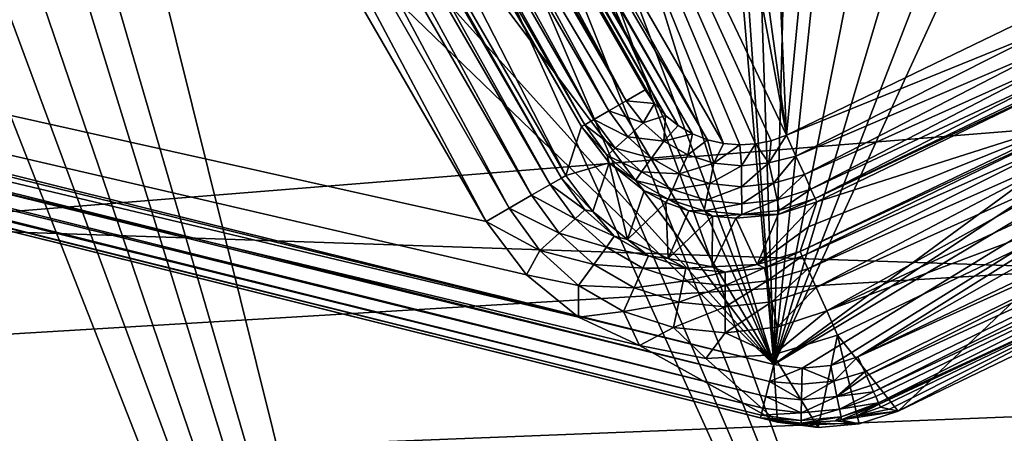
# Model space of a CAD drawing. Header units: millimetres. Extents: x -42.5 to 42.5, y -42.5 to 42.5.
# Tile 57 of 148: x 9 to 14.4, y -30.6 to -28.4. Entities that reach past the tile are written whole.
import ezdxf

# ---------------------------------------------------------------- set-up
doc = ezdxf.new("R2010")
doc.units = ezdxf.units.MM
doc.header["$LTSCALE"] = 127.314815
for name, color, linetype in [('102', 7, 'CONTINUOUS'), ('103', 7, 'CONTINUOUS'), ('104', 7, 'CONTINUOUS'), ('109', 7, 'CONTINUOUS'), ('110', 7, 'CONTINUOUS'), ('111', 7, 'CONTINUOUS'), ('113', 7, 'CONTINUOUS'), ('115', 7, 'CONTINUOUS'), ('132', 7, 'CONTINUOUS'), ('133', 7, 'CONTINUOUS'), ('140', 7, 'CONTINUOUS'), ('151', 7, 'CONTINUOUS'), ('51', 7, 'CONTINUOUS'), ('6', 7, 'CONTINUOUS'), ('63', 7, 'CONTINUOUS'), ('9', 7, 'CONTINUOUS'), ('90', 7, 'CONTINUOUS'), ('91', 7, 'CONTINUOUS'), ('92', 7, 'CONTINUOUS'), ('95', 7, 'CONTINUOUS'), ('96', 7, 'CONTINUOUS'), ('97', 7, 'CONTINUOUS')]:
    doc.layers.add(name, color=color, linetype=linetype)

msp = doc.modelspace()

# ---------------------------------------------------------------- linework, layer by layer
at = {"layer": '102', "linetype": 'Continuous'}
for points in [[(9.7931, -25.6453, 33.406), (9.8581, -25.6078, 33.2689), (11.906, -29.2921, 33.3974), (9.7931, -25.6453, 33.406)], [(9.8581, -25.6078, 33.2689), (9.8761, -25.5974, 33.1925), (11.9673, -29.2567, 33.2628), (9.8581, -25.6078, 33.2689)], [(11.906, -29.2921, 33.3974), (9.8581, -25.6078, 33.2689), (11.9673, -29.2567, 33.2628), (11.906, -29.2921, 33.3974)], [(9.8761, -25.5974, 33.1925), (9.8835, -25.5932, 33.1131), (11.9673, -29.2567, 33.2628), (9.8761, -25.5974, 33.1925)], [(9.8835, -25.5932, 33.1131), (11.9908, -29.2431, 33.1131), (11.9673, -29.2567, 33.2628), (9.8835, -25.5932, 33.1131)], [(9.6974, -25.7006, 33.5108), (9.7931, -25.6453, 33.406), (11.8058, -29.35, 33.51), (9.6974, -25.7006, 33.5108)], [(11.8058, -29.35, 33.51), (9.7931, -25.6453, 33.406), (11.906, -29.2921, 33.3974), (11.8058, -29.35, 33.51)], [(9.5808, -25.7679, 33.5769), (9.6974, -25.7006, 33.5108), (11.6835, -29.4206, 33.5785), (9.5808, -25.7679, 33.5769)], [(11.6835, -29.4206, 33.5785), (9.6974, -25.7006, 33.5108), (11.8058, -29.35, 33.51), (11.6835, -29.4206, 33.5785)], [(9.4506, -25.8431, 33.6), (9.5808, -25.7679, 33.5769), (11.5579, -29.4931, 33.6), (9.4506, -25.8431, 33.6)], [(11.5579, -29.4931, 33.6), (9.5808, -25.7679, 33.5769), (11.6835, -29.4206, 33.5785), (11.5579, -29.4931, 33.6)]]:
    msp.add_3dface(points, dxfattribs=at)
at = {"layer": '103', "linetype": 'Continuous'}
for points in [[(11.906, -29.2921, 33.3974), (11.9673, -29.2567, 33.2628), (12.0956, -29.4304, 33.2591), (11.906, -29.2921, 33.3974)], [(11.9908, -29.2431, 33.1131), (12.1376, -29.4381, 33.1156), (11.9673, -29.2567, 33.2628), (11.9908, -29.2431, 33.1131)], [(11.9673, -29.2567, 33.2628), (12.1376, -29.4381, 33.1156), (12.0956, -29.4304, 33.2591), (11.9673, -29.2567, 33.2628)], [(11.8058, -29.35, 33.51), (11.906, -29.2921, 33.3974), (12.0415, -29.4792, 33.3985), (11.8058, -29.35, 33.51)], [(11.906, -29.2921, 33.3974), (12.0956, -29.4304, 33.2591), (12.0415, -29.4792, 33.3985), (11.906, -29.2921, 33.3974)], [(11.6835, -29.4206, 33.5785), (11.8058, -29.35, 33.51), (11.9555, -29.5568, 33.5107), (11.6835, -29.4206, 33.5785)], [(11.8058, -29.35, 33.51), (12.0415, -29.4792, 33.3985), (11.9555, -29.5568, 33.5107), (11.8058, -29.35, 33.51)], [(11.5579, -29.4931, 33.6), (11.6835, -29.4206, 33.5785), (11.8504, -29.6517, 33.5789), (11.5579, -29.4931, 33.6)], [(11.6835, -29.4206, 33.5785), (11.9555, -29.5568, 33.5107), (11.8504, -29.6517, 33.5789), (11.6835, -29.4206, 33.5785)], [(12.0956, -29.4304, 33.2591), (12.2549, -29.5738, 33.2603), (12.0415, -29.4792, 33.3985), (12.0956, -29.4304, 33.2591)], [(12.0956, -29.4304, 33.2591), (12.1376, -29.4381, 33.1156), (12.2549, -29.5738, 33.2603), (12.0956, -29.4304, 33.2591)], [(12.1376, -29.4381, 33.1156), (12.3273, -29.5916, 33.1171), (12.2549, -29.5738, 33.2603), (12.1376, -29.4381, 33.1156)], [(11.5579, -29.4931, 33.6), (11.8504, -29.6517, 33.5789), (11.7773, -29.7844, 33.6), (11.5579, -29.4931, 33.6)], [(12.0415, -29.4792, 33.3985), (12.2121, -29.6329, 33.3992), (11.9555, -29.5568, 33.5107), (12.0415, -29.4792, 33.3985)], [(12.0415, -29.4792, 33.3985), (12.2549, -29.5738, 33.2603), (12.2121, -29.6329, 33.3992), (12.0415, -29.4792, 33.3985)], [(11.9555, -29.5568, 33.5107), (12.1441, -29.7267, 33.511), (11.8504, -29.6517, 33.5789), (11.9555, -29.5568, 33.5107)], [(11.9555, -29.5568, 33.5107), (12.2121, -29.6329, 33.3992), (12.1441, -29.7267, 33.511), (11.9555, -29.5568, 33.5107)], [(12.2549, -29.5738, 33.2603), (12.4401, -29.6811, 33.2609), (12.2121, -29.6329, 33.3992), (12.2549, -29.5738, 33.2603)], [(12.2549, -29.5738, 33.2603), (12.3273, -29.5916, 33.1171), (12.4401, -29.6811, 33.2609), (12.2549, -29.5738, 33.2603)], [(12.3273, -29.5916, 33.1171), (12.5484, -29.6945, 33.1176), (12.4401, -29.6811, 33.2609), (12.3273, -29.5916, 33.1171)], [(11.8504, -29.6517, 33.5789), (12.0611, -29.8411, 33.579), (11.7773, -29.7844, 33.6), (11.8504, -29.6517, 33.5789)], [(11.8504, -29.6517, 33.5789), (12.1441, -29.7267, 33.511), (12.0611, -29.8411, 33.579), (11.8504, -29.6517, 33.5789)], [(12.2121, -29.6329, 33.3992), (12.4104, -29.7479, 33.3996), (12.1441, -29.7267, 33.511), (12.2121, -29.6329, 33.3992)], [(12.2121, -29.6329, 33.3992), (12.4401, -29.6811, 33.2609), (12.4104, -29.7479, 33.3996), (12.2121, -29.6329, 33.3992)], [(12.4401, -29.6811, 33.2609), (12.6447, -29.7474, 33.2609), (12.4104, -29.7479, 33.3996), (12.4401, -29.6811, 33.2609)], [(12.4401, -29.6811, 33.2609), (12.5484, -29.6945, 33.1176), (12.6447, -29.7474, 33.2609), (12.4401, -29.6811, 33.2609)], [(12.5484, -29.6945, 33.1176), (12.7878, -29.7408, 33.1171), (12.6447, -29.7474, 33.2609), (12.5484, -29.6945, 33.1176)], [(13.0314, -29.7276, 33.1156), (13.2647, -29.6559, 33.1131), (13.0713, -29.7461, 33.2591), (13.0314, -29.7276, 33.1156)], [(13.0713, -29.7461, 33.2591), (13.2647, -29.6559, 33.1131), (13.2766, -29.6825, 33.2689), (13.0713, -29.7461, 33.2591)], [(13.0713, -29.7461, 33.2591), (13.2766, -29.6825, 33.2689), (13.0865, -29.8173, 33.3985), (13.0713, -29.7461, 33.2591)], [(13.3073, -29.7511, 33.406), (13.0865, -29.8173, 33.3985), (13.2766, -29.6825, 33.2689), (13.3073, -29.7511, 33.406)], [(12.1441, -29.7267, 33.511), (12.3634, -29.8537, 33.5112), (12.0611, -29.8411, 33.579), (12.1441, -29.7267, 33.511)], [(12.1441, -29.7267, 33.511), (12.4104, -29.7479, 33.3996), (12.3634, -29.8537, 33.5112), (12.1441, -29.7267, 33.511)], [(12.4104, -29.7479, 33.3996), (12.6296, -29.8189, 33.3996), (12.3634, -29.8537, 33.5112), (12.4104, -29.7479, 33.3996)], [(12.4104, -29.7479, 33.3996), (12.6447, -29.7474, 33.2609), (12.6296, -29.8189, 33.3996), (12.4104, -29.7479, 33.3996)], [(12.6447, -29.7474, 33.2609), (12.8577, -29.7693, 33.2603), (12.6296, -29.8189, 33.3996), (12.6447, -29.7474, 33.2609)], [(12.6447, -29.7474, 33.2609), (12.7878, -29.7408, 33.1171), (12.8577, -29.7693, 33.2603), (12.6447, -29.7474, 33.2609)], [(12.7878, -29.7408, 33.1171), (13.0314, -29.7276, 33.1156), (12.8577, -29.7693, 33.2603), (12.7878, -29.7408, 33.1171)], [(12.8577, -29.7693, 33.2603), (13.0314, -29.7276, 33.1156), (13.0713, -29.7461, 33.2591), (12.8577, -29.7693, 33.2603)], [(12.8577, -29.7693, 33.2603), (13.0713, -29.7461, 33.2591), (12.8578, -29.8423, 33.3992), (12.8577, -29.7693, 33.2603)], [(12.8578, -29.8423, 33.3992), (13.0713, -29.7461, 33.2591), (13.0865, -29.8173, 33.3985), (12.8578, -29.8423, 33.3992)], [(13.0865, -29.8173, 33.3985), (13.3073, -29.7511, 33.406), (13.1108, -29.9307, 33.5107), (13.0865, -29.8173, 33.3985)], [(13.3524, -29.852, 33.5108), (13.1108, -29.9307, 33.5107), (13.3073, -29.7511, 33.406), (13.3524, -29.852, 33.5108)], [(11.7773, -29.7844, 33.6), (12.0611, -29.8411, 33.579), (12.0608, -30.014, 33.6), (11.7773, -29.7844, 33.6)], [(12.6296, -29.8189, 33.3996), (12.8577, -29.7693, 33.2603), (12.8578, -29.8423, 33.3992), (12.6296, -29.8189, 33.3996)], [(12.0611, -29.8411, 33.579), (12.306, -29.9828, 33.5791), (12.0608, -30.014, 33.6), (12.0611, -29.8411, 33.579)], [(12.0611, -29.8411, 33.579), (12.3634, -29.8537, 33.5112), (12.306, -29.9828, 33.5791), (12.0611, -29.8411, 33.579)], [(12.3634, -29.8537, 33.5112), (12.6057, -29.9322, 33.5112), (12.306, -29.9828, 33.5791), (12.3634, -29.8537, 33.5112)], [(12.3634, -29.8537, 33.5112), (12.6296, -29.8189, 33.3996), (12.6057, -29.9322, 33.5112), (12.3634, -29.8537, 33.5112)], [(12.6296, -29.8189, 33.3996), (12.8578, -29.8423, 33.3992), (12.6057, -29.9322, 33.5112), (12.6296, -29.8189, 33.3996)], [(12.6057, -29.9322, 33.5112), (12.8578, -29.8423, 33.3992), (12.858, -29.9581, 33.511), (12.6057, -29.9322, 33.5112)], [(12.8578, -29.8423, 33.3992), (13.0865, -29.8173, 33.3985), (12.858, -29.9581, 33.511), (12.8578, -29.8423, 33.3992)], [(12.858, -29.9581, 33.511), (13.0865, -29.8173, 33.3985), (13.1108, -29.9307, 33.5107), (12.858, -29.9581, 33.511)], [(13.1108, -29.9307, 33.5107), (13.3524, -29.852, 33.5108), (13.1405, -30.0692, 33.5789), (13.1108, -29.9307, 33.5107)], [(13.4097, -29.9801, 33.5786), (13.1405, -30.0692, 33.5789), (13.3524, -29.852, 33.5108), (13.4097, -29.9801, 33.5786)], [(12.306, -29.9828, 33.5791), (12.6057, -29.9322, 33.5112), (12.5765, -30.0704, 33.5791), (12.306, -29.9828, 33.5791)], [(12.6057, -29.9322, 33.5112), (12.858, -29.9581, 33.511), (12.5765, -30.0704, 33.5791), (12.6057, -29.9322, 33.5112)], [(12.5765, -30.0704, 33.5791), (12.858, -29.9581, 33.511), (12.8582, -30.0995, 33.579), (12.5765, -30.0704, 33.5791)], [(12.858, -29.9581, 33.511), (13.1108, -29.9307, 33.5107), (12.8582, -30.0995, 33.579), (12.858, -29.9581, 33.511)], [(12.8582, -30.0995, 33.579), (13.1108, -29.9307, 33.5107), (13.1405, -30.0692, 33.5789), (12.8582, -30.0995, 33.579)], [(12.0608, -30.014, 33.6), (12.306, -29.9828, 33.5791), (12.3926, -30.1689, 33.6), (12.0608, -30.014, 33.6)], [(12.306, -29.9828, 33.5791), (12.5765, -30.0704, 33.5791), (12.3926, -30.1689, 33.6), (12.306, -29.9828, 33.5791)], [(13.1405, -30.0692, 33.5789), (13.4097, -29.9801, 33.5786), (13.118, -30.2198, 33.6), (13.1405, -30.0692, 33.5789)], [(13.118, -30.2198, 33.6), (13.4097, -29.9801, 33.5786), (13.4688, -30.1121, 33.6), (13.118, -30.2198, 33.6)], [(12.3926, -30.1689, 33.6), (12.5765, -30.0704, 33.5791), (12.7524, -30.239, 33.6), (12.3926, -30.1689, 33.6)], [(12.5765, -30.0704, 33.5791), (12.8582, -30.0995, 33.579), (12.7524, -30.239, 33.6), (12.5765, -30.0704, 33.5791)], [(12.8582, -30.0995, 33.579), (13.1405, -30.0692, 33.5789), (13.118, -30.2198, 33.6), (12.8582, -30.0995, 33.579)], [(12.7524, -30.239, 33.6), (12.8582, -30.0995, 33.579), (13.118, -30.2198, 33.6), (12.7524, -30.239, 33.6)]]:
    msp.add_3dface(points, dxfattribs=at)
at = {"layer": '104', "linetype": 'Continuous'}
for points in [[(-15.3192, -23.4891, 33.6), (12.3926, -30.1689, 33.6), (13.1427, -30.5855, 33.6), (-15.3192, -23.4891, 33.6)], [(12.0608, -30.014, 33.6), (12.3926, -30.1689, 33.6), (-15.3192, -23.4891, 33.6), (12.0608, -30.014, 33.6)], [(11.5579, -29.4931, 33.6), (11.7773, -29.7844, 33.6), (-15.3192, -23.4891, 33.6), (11.5579, -29.4931, 33.6)], [(11.7773, -29.7844, 33.6), (12.0608, -30.014, 33.6), (-15.3192, -23.4891, 33.6), (11.7773, -29.7844, 33.6)], [(9.4506, -25.8431, 33.6), (11.5579, -29.4931, 33.6), (-15.3192, -23.4891, 33.6), (9.4506, -25.8431, 33.6)], [(13.7982, -30.5264, 33.6), (13.4688, -30.1121, 33.6), (15.001, -29.3788, 33.6), (13.7982, -30.5264, 33.6)], [(15.2929, -29.8057, 33.6), (13.7982, -30.5264, 33.6), (15.001, -29.3788, 33.6), (15.2929, -29.8057, 33.6)], [(13.118, -30.2198, 33.6), (13.4688, -30.1121, 33.6), (13.3639, -30.6151, 33.6), (13.118, -30.2198, 33.6)], [(13.3639, -30.6151, 33.6), (13.4688, -30.1121, 33.6), (13.5861, -30.595, 33.6), (13.3639, -30.6151, 33.6)], [(13.5861, -30.595, 33.6), (13.4688, -30.1121, 33.6), (13.7982, -30.5264, 33.6), (13.5861, -30.595, 33.6)], [(12.3926, -30.1689, 33.6), (12.7524, -30.239, 33.6), (13.1427, -30.5855, 33.6), (12.3926, -30.1689, 33.6)], [(12.7524, -30.239, 33.6), (13.118, -30.2198, 33.6), (13.1427, -30.5855, 33.6), (12.7524, -30.239, 33.6)], [(13.1427, -30.5855, 33.6), (13.118, -30.2198, 33.6), (13.3639, -30.6151, 33.6), (13.1427, -30.5855, 33.6)]]:
    msp.add_3dface(points, dxfattribs=at)
at = {"layer": '109', "linetype": 'Continuous'}
for points in [[(-15.3192, -23.4891, 33.6), (13.1427, -30.5855, 33.6), (-15.2587, -23.5042, 35.3), (-15.3192, -23.4891, 33.6)], [(-15.2587, -23.5042, 35.3), (13.1427, -30.5855, 33.6), (13.0497, -30.5623, 35.3), (-15.2587, -23.5042, 35.3)]]:
    msp.add_3dface(points, dxfattribs=at)
at = {"layer": '110', "linetype": 'Continuous'}
for points in [[(13.7025, -30.504, 35.3105), (13.5738, -30.5516, 35.3087), (13.7504, -30.5152, 34.4551), (13.7025, -30.504, 35.3105)], [(13.0497, -30.5623, 35.3), (13.3639, -30.6151, 33.6), (13.2703, -30.5918, 35.3039), (13.0497, -30.5623, 35.3)], [(13.1427, -30.5855, 33.6), (13.3639, -30.6151, 33.6), (13.0497, -30.5623, 35.3), (13.1427, -30.5855, 33.6)], [(13.4893, -30.5724, 35.3074), (13.7982, -30.5264, 33.6), (13.5738, -30.5516, 35.3087), (13.4893, -30.5724, 35.3074)], [(13.5861, -30.595, 33.6), (13.7982, -30.5264, 33.6), (13.4893, -30.5724, 35.3074), (13.5861, -30.595, 33.6)], [(13.5738, -30.5516, 35.3087), (13.7982, -30.5264, 33.6), (13.7504, -30.5152, 34.4551), (13.5738, -30.5516, 35.3087)], [(13.2703, -30.5918, 35.3039), (13.5861, -30.595, 33.6), (13.4576, -30.5783, 35.3069), (13.2703, -30.5918, 35.3039)], [(13.3639, -30.6151, 33.6), (13.5861, -30.595, 33.6), (13.2703, -30.5918, 35.3039), (13.3639, -30.6151, 33.6)], [(13.4576, -30.5783, 35.3069), (13.5861, -30.595, 33.6), (13.4893, -30.5724, 35.3074), (13.4576, -30.5783, 35.3069)]]:
    msp.add_3dface(points, dxfattribs=at)
at = {"layer": '111', "linetype": 'Continuous'}
for points in [[(13.7025, -30.504, 35.3105), (13.7504, -30.5152, 34.4551), (15.2309, -29.7703, 35.3105), (13.7025, -30.504, 35.3105)], [(13.7504, -30.5152, 34.4551), (13.7982, -30.5264, 33.6), (15.2309, -29.7703, 35.3105), (13.7504, -30.5152, 34.4551)], [(13.7982, -30.5264, 33.6), (15.2929, -29.8057, 33.6), (15.2309, -29.7703, 35.3105), (13.7982, -30.5264, 33.6)]]:
    msp.add_3dface(points, dxfattribs=at)
at = {"layer": '113', "linetype": 'Continuous'}
for points in [[(13.5796, -30.2305, 35.6), (16.1307, -29.0781, 35.5782), (15.0943, -29.5034, 35.6), (13.5796, -30.2305, 35.6)], [(13.6164, -30.3123, 35.5863), (16.1307, -29.0781, 35.5782), (13.5796, -30.2305, 35.6), (13.6164, -30.3123, 35.5863)], [(13.6257, -30.333, 35.5782), (16.1307, -29.0781, 35.5782), (13.6164, -30.3123, 35.5863), (13.6257, -30.333, 35.5782)], [(13.6257, -30.333, 35.5782), (16.1774, -29.1622, 35.5159), (16.1307, -29.0781, 35.5782), (13.6257, -30.333, 35.5782)], [(13.6494, -30.3857, 35.5471), (16.1774, -29.1622, 35.5159), (13.6257, -30.333, 35.5782), (13.6494, -30.3857, 35.5471)], [(13.6649, -30.4202, 35.5162), (16.1774, -29.1622, 35.5159), (13.6494, -30.3857, 35.5471), (13.6649, -30.4202, 35.5162)], [(13.6649, -30.4202, 35.5162), (16.2093, -29.2197, 35.422), (16.1774, -29.1622, 35.5159), (13.6649, -30.4202, 35.5162)], [(13.6765, -30.4461, 35.4848), (16.2093, -29.2197, 35.422), (13.6649, -30.4202, 35.5162), (13.6765, -30.4461, 35.4848)], [(13.6919, -30.4805, 35.4221), (16.2093, -29.2197, 35.422), (13.6765, -30.4461, 35.4848), (13.6919, -30.4805, 35.4221)], [(13.6919, -30.4805, 35.4221), (15.2309, -29.7703, 35.3105), (16.2093, -29.2197, 35.422), (13.6919, -30.4805, 35.4221)], [(13.6951, -30.4874, 35.4033), (15.2309, -29.7703, 35.3105), (13.6919, -30.4805, 35.4221), (13.6951, -30.4874, 35.4033)], [(13.7025, -30.504, 35.3105), (15.2309, -29.7703, 35.3105), (13.6951, -30.4874, 35.4033), (13.7025, -30.504, 35.3105)]]:
    msp.add_3dface(points, dxfattribs=at)
at = {"layer": '115', "linetype": 'Continuous'}
for points in [[(7.1251, -14.3762, 35.6), (13.1223, -30.2712, 35.6), (8.0228, -13.8958, 35.6), (7.1251, -14.3762, 35.6)], [(8.0228, -13.8958, 35.6), (13.1223, -30.2712, 35.6), (12.6699, -24.9321, 35.6), (8.0228, -13.8958, 35.6)], [(6.2057, -14.7967, 35.6), (13.1223, -30.2712, 35.6), (7.1251, -14.3762, 35.6), (6.2057, -14.7967, 35.6)], [(4.2964, -15.4592, 35.6), (13.1223, -30.2712, 35.6), (6.2057, -14.7967, 35.6), (4.2964, -15.4592, 35.6)], [(2.3218, -15.8765, 35.6), (13.1223, -30.2712, 35.6), (4.2964, -15.4592, 35.6), (2.3218, -15.8765, 35.6)], [(0.3159, -16.0425, 35.6), (13.1223, -30.2712, 35.6), (2.3218, -15.8765, 35.6), (0.3159, -16.0425, 35.6)], [(-15.1859, -23.2132, 35.6), (13.1223, -30.2712, 35.6), (-1.6814, -15.9574, 35.6), (-15.1859, -23.2132, 35.6)], [(-1.6814, -15.9574, 35.6), (13.1223, -30.2712, 35.6), (0.3159, -16.0425, 35.6), (-1.6814, -15.9574, 35.6)], [(13.1223, -30.2712, 35.6), (25.4556, -21.22, 35.6), (15.05, -26.0674, 35.6), (13.1223, -30.2712, 35.6)], [(23.4911, -23.3764, 35.6), (25.4556, -21.22, 35.6), (13.1223, -30.2712, 35.6), (23.4911, -23.3764, 35.6)], [(21.3437, -25.3521, 35.6), (23.4911, -23.3764, 35.6), (13.1223, -30.2712, 35.6), (21.3437, -25.3521, 35.6)], [(12.6699, -24.9321, 35.6), (13.1223, -30.2712, 35.6), (12.7756, -25.3031, 35.6), (12.6699, -24.9321, 35.6)], [(12.7756, -25.3031, 35.6), (13.1223, -30.2712, 35.6), (12.9669, -25.6376, 35.6), (12.7756, -25.3031, 35.6)], [(13.2766, -30.2919, 35.6), (21.3437, -25.3521, 35.6), (13.1223, -30.2712, 35.6), (13.2766, -30.2919, 35.6)], [(13.4315, -30.2781, 35.6), (21.3437, -25.3521, 35.6), (13.2766, -30.2919, 35.6), (13.4315, -30.2781, 35.6)], [(13.5796, -30.2305, 35.6), (21.3437, -25.3521, 35.6), (13.4315, -30.2781, 35.6), (13.5796, -30.2305, 35.6)], [(13.5796, -30.2305, 35.6), (19.0346, -27.1286, 35.6), (21.3437, -25.3521, 35.6), (13.5796, -30.2305, 35.6)], [(12.9669, -25.6376, 35.6), (13.1223, -30.2712, 35.6), (13.2327, -25.9165, 35.6), (12.9669, -25.6376, 35.6)], [(13.2327, -25.9165, 35.6), (13.1223, -30.2712, 35.6), (13.5568, -26.1236, 35.6), (13.2327, -25.9165, 35.6)], [(14.6914, -26.2196, 35.6), (13.1223, -30.2712, 35.6), (15.05, -26.0674, 35.6), (14.6914, -26.2196, 35.6)], [(13.5568, -26.1236, 35.6), (13.1223, -30.2712, 35.6), (13.9214, -26.2474, 35.6), (13.5568, -26.1236, 35.6)], [(14.3072, -26.2804, 35.6), (13.1223, -30.2712, 35.6), (14.6914, -26.2196, 35.6), (14.3072, -26.2804, 35.6)], [(13.9214, -26.2474, 35.6), (13.1223, -30.2712, 35.6), (14.3072, -26.2804, 35.6), (13.9214, -26.2474, 35.6)], [(13.5796, -30.2305, 35.6), (15.0943, -29.5034, 35.6), (19.0346, -27.1286, 35.6), (13.5796, -30.2305, 35.6)]]:
    msp.add_3dface(points, dxfattribs=at)
at = {"layer": '132', "linetype": 'Continuous'}
for points in [[(13.1223, -30.2712, 35.6), (-15.1859, -23.2132, 35.6), (-15.2075, -23.2988, 35.5867), (13.1223, -30.2712, 35.6)], [(-15.2075, -23.2988, 35.5867), (-15.2281, -23.3813, 35.5449), (13.0992, -30.364, 35.5844), (-15.2075, -23.2988, 35.5867)], [(13.1223, -30.2712, 35.6), (-15.2075, -23.2988, 35.5867), (13.0992, -30.364, 35.5844), (13.1223, -30.2712, 35.6)], [(-15.2281, -23.3813, 35.5449), (-15.2442, -23.446, 35.4801), (13.0787, -30.4459, 35.54), (-15.2281, -23.3813, 35.5449)], [(13.0992, -30.364, 35.5844), (-15.2281, -23.3813, 35.5449), (13.0787, -30.4459, 35.54), (13.0992, -30.364, 35.5844)], [(-15.2549, -23.4891, 35.3956), (-15.2587, -23.5042, 35.3), (13.0532, -30.5484, 35.3915), (-15.2549, -23.4891, 35.3956)], [(-15.2442, -23.446, 35.4801), (-15.2549, -23.4891, 35.3956), (13.0631, -30.5088, 35.4733), (-15.2442, -23.446, 35.4801)], [(13.0631, -30.5088, 35.4733), (-15.2549, -23.4891, 35.3956), (13.0532, -30.5484, 35.3915), (13.0631, -30.5088, 35.4733)], [(13.0787, -30.4459, 35.54), (-15.2442, -23.446, 35.4801), (13.0631, -30.5088, 35.4733), (13.0787, -30.4459, 35.54)], [(-15.2587, -23.5042, 35.3), (13.0497, -30.5623, 35.3), (13.0532, -30.5484, 35.3915), (-15.2587, -23.5042, 35.3)]]:
    msp.add_3dface(points, dxfattribs=at)
at = {"layer": '133', "linetype": 'Continuous'}
for points in [[(13.5796, -30.2305, 35.6), (13.4315, -30.2781, 35.6), (13.4488, -30.3633, 35.5871), (13.5796, -30.2305, 35.6)], [(13.6164, -30.3123, 35.5863), (13.5796, -30.2305, 35.6), (13.4488, -30.3633, 35.5871), (13.6164, -30.3123, 35.5863)], [(13.2766, -30.2919, 35.6), (13.1223, -30.2712, 35.6), (13.0992, -30.364, 35.5844), (13.2766, -30.2919, 35.6)], [(13.2766, -30.2919, 35.6), (13.0992, -30.364, 35.5844), (13.2747, -30.3793, 35.5869), (13.2766, -30.2919, 35.6)], [(13.4488, -30.3633, 35.5871), (13.2766, -30.2919, 35.6), (13.2747, -30.3793, 35.5869), (13.4488, -30.3633, 35.5871)], [(13.4315, -30.2781, 35.6), (13.2766, -30.2919, 35.6), (13.4488, -30.3633, 35.5871), (13.4315, -30.2781, 35.6)], [(13.4657, -30.4466, 35.5457), (13.6164, -30.3123, 35.5863), (13.4488, -30.3633, 35.5871), (13.4657, -30.4466, 35.5457)], [(13.6257, -30.333, 35.5782), (13.6164, -30.3123, 35.5863), (13.4657, -30.4466, 35.5457), (13.6257, -30.333, 35.5782)], [(13.6494, -30.3857, 35.5471), (13.6257, -30.333, 35.5782), (13.4657, -30.4466, 35.5457), (13.6494, -30.3857, 35.5471)], [(13.0992, -30.364, 35.5844), (13.0787, -30.4459, 35.54), (13.2728, -30.4649, 35.545), (13.0992, -30.364, 35.5844)], [(13.2747, -30.3793, 35.5869), (13.0992, -30.364, 35.5844), (13.2728, -30.4649, 35.545), (13.2747, -30.3793, 35.5869)], [(13.4488, -30.3633, 35.5871), (13.2747, -30.3793, 35.5869), (13.2728, -30.4649, 35.545), (13.4488, -30.3633, 35.5871)], [(13.4657, -30.4466, 35.5457), (13.4488, -30.3633, 35.5871), (13.2728, -30.4649, 35.545), (13.4657, -30.4466, 35.5457)], [(13.6649, -30.4202, 35.5162), (13.6494, -30.3857, 35.5471), (13.4657, -30.4466, 35.5457), (13.6649, -30.4202, 35.5162)], [(13.0787, -30.4459, 35.54), (13.0631, -30.5088, 35.4733), (13.2713, -30.5344, 35.4762), (13.0787, -30.4459, 35.54)], [(13.2728, -30.4649, 35.545), (13.0787, -30.4459, 35.54), (13.2713, -30.5344, 35.4762), (13.2728, -30.4649, 35.545)], [(13.4657, -30.4466, 35.5457), (13.2728, -30.4649, 35.545), (13.2713, -30.5344, 35.4762), (13.4657, -30.4466, 35.5457)], [(13.4795, -30.5146, 35.478), (13.4657, -30.4466, 35.5457), (13.2713, -30.5344, 35.4762), (13.4795, -30.5146, 35.478)], [(13.4795, -30.5146, 35.478), (13.6649, -30.4202, 35.5162), (13.4657, -30.4466, 35.5457), (13.4795, -30.5146, 35.478)], [(13.6765, -30.4461, 35.4848), (13.6649, -30.4202, 35.5162), (13.4795, -30.5146, 35.478), (13.6765, -30.4461, 35.4848)], [(13.6919, -30.4805, 35.4221), (13.6765, -30.4461, 35.4848), (13.4795, -30.5146, 35.478), (13.6919, -30.4805, 35.4221)], [(13.0631, -30.5088, 35.4733), (13.0532, -30.5484, 35.3915), (13.2713, -30.5344, 35.4762), (13.0631, -30.5088, 35.4733)], [(13.4881, -30.5571, 35.394), (13.6919, -30.4805, 35.4221), (13.4795, -30.5146, 35.478), (13.4881, -30.5571, 35.394)], [(13.6951, -30.4874, 35.4033), (13.6919, -30.4805, 35.4221), (13.4881, -30.5571, 35.394), (13.6951, -30.4874, 35.4033)], [(13.4893, -30.5724, 35.3074), (13.6951, -30.4874, 35.4033), (13.4881, -30.5571, 35.394), (13.4893, -30.5724, 35.3074)], [(13.4893, -30.5724, 35.3074), (13.5738, -30.5516, 35.3087), (13.6951, -30.4874, 35.4033), (13.4893, -30.5724, 35.3074)], [(13.5738, -30.5516, 35.3087), (13.7025, -30.504, 35.3105), (13.6951, -30.4874, 35.4033), (13.5738, -30.5516, 35.3087)], [(13.0532, -30.5484, 35.3915), (13.0497, -30.5623, 35.3), (13.2703, -30.5774, 35.3912), (13.0532, -30.5484, 35.3915)], [(13.0497, -30.5623, 35.3), (13.2703, -30.5918, 35.3039), (13.2703, -30.5774, 35.3912), (13.0497, -30.5623, 35.3)], [(13.2713, -30.5344, 35.4762), (13.0532, -30.5484, 35.3915), (13.2703, -30.5774, 35.3912), (13.2713, -30.5344, 35.4762)], [(13.4795, -30.5146, 35.478), (13.2713, -30.5344, 35.4762), (13.2703, -30.5774, 35.3912), (13.4795, -30.5146, 35.478)], [(13.4881, -30.5571, 35.394), (13.4795, -30.5146, 35.478), (13.2703, -30.5774, 35.3912), (13.4881, -30.5571, 35.394)], [(13.2703, -30.5918, 35.3039), (13.4576, -30.5783, 35.3069), (13.4881, -30.5571, 35.394), (13.2703, -30.5918, 35.3039)], [(13.2703, -30.5918, 35.3039), (13.4881, -30.5571, 35.394), (13.2703, -30.5774, 35.3912), (13.2703, -30.5918, 35.3039)], [(13.4576, -30.5783, 35.3069), (13.4893, -30.5724, 35.3074), (13.4881, -30.5571, 35.394), (13.4576, -30.5783, 35.3069)]]:
    msp.add_3dface(points, dxfattribs=at)
at = {"layer": '140', "linetype": 'Continuous'}
for points in [[(10.4161, -24.8619, 24.8), (10.8143, -24.03, 24.8), (12.848, -29.0689, 24.8), (10.4161, -24.8619, 24.8)], [(13.1907, -29.023, 24.8), (10.8143, -24.03, 24.8), (12.5212, -25.4275, 24.8), (13.1907, -29.023, 24.8)], [(10.8143, -24.03, 24.8), (13.1907, -29.023, 24.8), (13.1075, -29.0535, 24.8), (10.8143, -24.03, 24.8)], [(10.8143, -24.03, 24.8), (12.9368, -29.0765, 24.8), (12.848, -29.0689, 24.8), (10.8143, -24.03, 24.8)], [(10.8143, -24.03, 24.8), (13.023, -29.0713, 24.8), (12.9368, -29.0765, 24.8), (10.8143, -24.03, 24.8)], [(10.8143, -24.03, 24.8), (13.1075, -29.0535, 24.8), (13.023, -29.0713, 24.8), (10.8143, -24.03, 24.8)], [(10.3835, -24.9911, 24.8), (10.4161, -24.8619, 24.8), (12.762, -29.0489, 24.8), (10.3835, -24.9911, 24.8)], [(10.4161, -24.8619, 24.8), (12.848, -29.0689, 24.8), (12.762, -29.0489, 24.8), (10.4161, -24.8619, 24.8)], [(10.3791, -25.0346, 24.8), (10.3835, -24.9911, 24.8), (12.6798, -29.0158, 24.8), (10.3791, -25.0346, 24.8)], [(10.3835, -24.9911, 24.8), (12.762, -29.0489, 24.8), (12.6798, -29.0158, 24.8), (10.3835, -24.9911, 24.8)], [(10.3791, -25.0346, 24.8), (12.6798, -29.0158, 24.8), (12.6022, -28.9707, 24.8), (10.3791, -25.0346, 24.8)], [(10.3799, -25.1226, 24.8), (10.3791, -25.0346, 24.8), (12.6022, -28.9707, 24.8), (10.3799, -25.1226, 24.8)], [(10.3799, -25.1226, 24.8), (12.6022, -28.9707, 24.8), (12.5339, -28.916, 24.8), (10.3799, -25.1226, 24.8)], [(10.3934, -25.2094, 24.8), (10.3799, -25.1226, 24.8), (12.5339, -28.916, 24.8), (10.3934, -25.2094, 24.8)], [(10.3934, -25.2094, 24.8), (12.5339, -28.916, 24.8), (12.4742, -28.8514, 24.8), (10.3934, -25.2094, 24.8)], [(10.4049, -25.2515, 24.8), (10.3934, -25.2094, 24.8), (12.4742, -28.8514, 24.8), (10.4049, -25.2515, 24.8)], [(12.4228, -28.7767, 24.8), (10.4049, -25.2515, 24.8), (12.4742, -28.8514, 24.8), (12.4228, -28.7767, 24.8)], [(10.4579, -25.3734, 24.8), (10.4049, -25.2515, 24.8), (12.4228, -28.7767, 24.8), (10.4579, -25.3734, 24.8)], [(13.1907, -29.023, 24.8), (12.5212, -25.4275, 24.8), (12.7487, -25.8179, 24.8), (13.1907, -29.023, 24.8)], [(13.1907, -29.023, 24.8), (12.7487, -25.8179, 24.8), (13.0631, -26.1431, 24.8), (13.1907, -29.023, 24.8)], [(13.1907, -29.023, 24.8), (13.0631, -26.1431, 24.8), (13.4445, -26.3833, 24.8), (13.1907, -29.023, 24.8)], [(14.5824, -28.3493, 24.8), (13.1907, -29.023, 24.8), (13.4445, -26.3833, 24.8), (14.5824, -28.3493, 24.8)]]:
    msp.add_3dface(points, dxfattribs=at)
at = {"layer": '151', "linetype": 'Continuous'}
for points in [[(13.2647, -29.6559, 33.1131), (14.7737, -28.9337, 33.1131), (14.7827, -28.9513, 33.2399), (13.2647, -29.6559, 33.1131)], [(13.2766, -29.6825, 33.2689), (13.2647, -29.6559, 33.1131), (14.7827, -28.9513, 33.2399), (13.2766, -29.6825, 33.2689)], [(13.2766, -29.6825, 33.2689), (14.7827, -28.9513, 33.2399), (14.8061, -28.9971, 33.3575), (13.2766, -29.6825, 33.2689)], [(13.3073, -29.7511, 33.406), (13.2766, -29.6825, 33.2689), (14.8061, -28.9971, 33.3575), (13.3073, -29.7511, 33.406)], [(13.3073, -29.7511, 33.406), (14.8061, -28.9971, 33.3575), (14.8424, -29.0681, 33.4582), (13.3073, -29.7511, 33.406)], [(13.3524, -29.852, 33.5108), (13.3073, -29.7511, 33.406), (14.8424, -29.0681, 33.4582), (13.3524, -29.852, 33.5108)], [(13.3524, -29.852, 33.5108), (14.8424, -29.0681, 33.4582), (14.8891, -29.1596, 33.5352), (13.3524, -29.852, 33.5108)], [(13.4097, -29.9801, 33.5786), (13.3524, -29.852, 33.5108), (14.8891, -29.1596, 33.5352), (13.4097, -29.9801, 33.5786)], [(13.4097, -29.9801, 33.5786), (14.8891, -29.1596, 33.5352), (14.9431, -29.2655, 33.5835), (13.4097, -29.9801, 33.5786)], [(15.001, -29.3788, 33.6), (13.4097, -29.9801, 33.5786), (14.9431, -29.2655, 33.5835), (15.001, -29.3788, 33.6)], [(13.4688, -30.1121, 33.6), (13.4097, -29.9801, 33.5786), (15.001, -29.3788, 33.6), (13.4688, -30.1121, 33.6)]]:
    msp.add_3dface(points, dxfattribs=at)
at = {"layer": '51', "linetype": 'Continuous'}
for points in [[(10.0441, -12.5176, 36.185), (25.5792, -28.6122, 50), (10.8098, -11.8626, 36.185), (10.0441, -12.5176, 36.185)], [(25.5792, -28.6122, 50), (27.8549, -26.4019, 50), (10.8098, -11.8626, 36.185), (25.5792, -28.6122, 50)], [(9.2389, -13.1231, 36.185), (23.129, -30.6269, 50), (10.0441, -12.5176, 36.185), (9.2389, -13.1231, 36.185)], [(23.129, -30.6269, 50), (25.5792, -28.6122, 50), (10.0441, -12.5176, 36.185), (23.129, -30.6269, 50)], [(8.397, -13.6772, 36.185), (20.5209, -32.4322, 50), (9.2389, -13.1231, 36.185), (8.397, -13.6772, 36.185)], [(20.5209, -32.4322, 50), (23.129, -30.6269, 50), (9.2389, -13.1231, 36.185), (20.5209, -32.4322, 50)], [(7.5217, -14.1773, 36.185), (20.5209, -32.4322, 50), (8.397, -13.6772, 36.185), (7.5217, -14.1773, 36.185)], [(6.617, -14.6215, 36.185), (17.7728, -34.0159, 50), (7.5217, -14.1773, 36.185), (6.617, -14.6215, 36.185)], [(17.7728, -34.0159, 50), (20.5209, -32.4322, 50), (7.5217, -14.1773, 36.185), (17.7728, -34.0159, 50)], [(5.686, -15.0081, 36.185), (14.9036, -35.3672, 50), (6.617, -14.6215, 36.185), (5.686, -15.0081, 36.185)], [(14.9036, -35.3672, 50), (17.7728, -34.0159, 50), (6.617, -14.6215, 36.185), (14.9036, -35.3672, 50)], [(4.7326, -15.3355, 36.185), (11.9323, -36.4771, 50), (5.686, -15.0081, 36.185), (4.7326, -15.3355, 36.185)], [(11.9323, -36.4771, 50), (14.9036, -35.3672, 50), (5.686, -15.0081, 36.185), (11.9323, -36.4771, 50)], [(3.7597, -15.6025, 36.185), (11.9323, -36.4771, 50), (4.7326, -15.3355, 36.185), (3.7597, -15.6025, 36.185)], [(8.8793, -37.3378, 50), (11.9323, -36.4771, 50), (3.7597, -15.6025, 36.185), (8.8793, -37.3378, 50)]]:
    msp.add_3dface(points, dxfattribs=at)
at = {"layer": '6', "linetype": 'Continuous'}
for points in [[(-23.5786, -32.0639, 24.8), (28.4123, -27.8708, 24.8), (-19.0919, -27.5772, 24.8), (-23.5786, -32.0639, 24.8)], [(27.2511, -29.0072, 24.8), (28.4123, -27.8708, 24.8), (-23.5786, -32.0639, 24.8), (27.2511, -29.0072, 24.8)], [(26.0444, -30.0953, 24.8), (27.2511, -29.0072, 24.8), (-23.5786, -32.0639, 24.8), (26.0444, -30.0953, 24.8)], [(24.7942, -31.1334, 24.8), (26.0444, -30.0953, 24.8), (-23.5786, -32.0639, 24.8), (24.7942, -31.1334, 24.8)]]:
    msp.add_3dface(points, dxfattribs=at)
at = {"layer": '63', "linetype": 'Continuous'}
for points in [[(10.6821, -14.806, 36.0224), (11.5247, -14.16, 36.0224), (22.5373, -29.8601, 47.8721), (10.6821, -14.806, 36.0224)], [(22.5373, -29.8601, 47.8721), (11.5247, -14.16, 36.0224), (24.9255, -27.8975, 47.8721), (22.5373, -29.8601, 47.8721)], [(9.8037, -15.4017, 36.0224), (10.6821, -14.806, 36.0224), (19.9951, -31.6188, 47.8721), (9.8037, -15.4017, 36.0224)], [(19.9951, -31.6188, 47.8721), (10.6821, -14.806, 36.0224), (22.5373, -29.8601, 47.8721), (19.9951, -31.6188, 47.8721)], [(8.8923, -15.9453, 36.0224), (9.8037, -15.4017, 36.0224), (19.9951, -31.6188, 47.8721), (8.8923, -15.9453, 36.0224)], [(7.9502, -16.4353, 36.0224), (8.8923, -15.9453, 36.0224), (17.3161, -33.1618, 47.8721), (7.9502, -16.4353, 36.0224)], [(17.3161, -33.1618, 47.8721), (8.8923, -15.9453, 36.0224), (19.9951, -31.6188, 47.8721), (17.3161, -33.1618, 47.8721)], [(6.9808, -16.8699, 36.0224), (7.9502, -16.4353, 36.0224), (14.5197, -34.478, 47.8721), (6.9808, -16.8699, 36.0224)], [(14.5197, -34.478, 47.8721), (7.9502, -16.4353, 36.0224), (17.3161, -33.1618, 47.8721), (14.5197, -34.478, 47.8721)], [(5.9876, -17.2474, 36.0224), (6.9808, -16.8699, 36.0224), (11.6235, -35.5591, 47.8721), (5.9876, -17.2474, 36.0224)], [(11.6235, -35.5591, 47.8721), (6.9808, -16.8699, 36.0224), (14.5197, -34.478, 47.8721), (11.6235, -35.5591, 47.8721)], [(4.9743, -17.5665, 36.0224), (5.9876, -17.2474, 36.0224), (11.6235, -35.5591, 47.8721), (4.9743, -17.5665, 36.0224)], [(10.1436, -36.0092, 47.8721), (4.9743, -17.5665, 36.0224), (11.6235, -35.5591, 47.8721), (10.1436, -36.0092, 47.8721)], [(8.6463, -36.3977, 47.8721), (4.9743, -17.5665, 36.0224), (10.1436, -36.0092, 47.8721), (8.6463, -36.3977, 47.8721)]]:
    msp.add_3dface(points, dxfattribs=at)
at = {"layer": '9', "linetype": 'Continuous'}
for points in [[(-18.0312, -28.6378, 20.4), (-17.2668, -27.7428, 20.4), (27.1438, -28.0038, 20.4), (-18.0312, -28.6378, 20.4)], [(24.8166, -30.0854, 20.4), (-18.0312, -28.6378, 20.4), (27.1438, -28.0038, 20.4), (24.8166, -30.0854, 20.4)], [(-21.7591, -32.3657, 20.4), (-18.0312, -28.6378, 20.4), (22.3298, -31.9747, 20.4), (-21.7591, -32.3657, 20.4)], [(22.3298, -31.9747, 20.4), (-18.0312, -28.6378, 20.4), (24.8166, -30.0854, 20.4), (22.3298, -31.9747, 20.4)]]:
    msp.add_3dface(points, dxfattribs=at)
at = {"layer": '90', "linetype": 'Continuous'}
for points in [[(10.3494, -25.4361, 24.8201), (10.4028, -25.4053, 24.8051), (12.3188, -28.8371, 24.8185), (10.3494, -25.4361, 24.8201)], [(10.4028, -25.4053, 24.8051), (10.4579, -25.3734, 24.8), (12.3188, -28.8371, 24.8185), (10.4028, -25.4053, 24.8051)], [(10.4579, -25.3734, 24.8), (12.4228, -28.7767, 24.8), (12.3188, -28.8371, 24.8185), (10.4579, -25.3734, 24.8)], [(10.2532, -25.4916, 24.8773), (10.3494, -25.4361, 24.8201), (12.2246, -28.8914, 24.872), (10.2532, -25.4916, 24.8773)], [(12.2246, -28.8914, 24.872), (10.3494, -25.4361, 24.8201), (12.3188, -28.8371, 24.8185), (12.2246, -28.8914, 24.872)], [(10.1786, -25.5347, 24.9635), (10.2532, -25.4916, 24.8773), (12.1444, -28.9377, 24.9621), (10.1786, -25.5347, 24.9635)], [(12.1444, -28.9377, 24.9621), (10.2532, -25.4916, 24.8773), (12.2246, -28.8914, 24.872), (12.1444, -28.9377, 24.9621)], [(10.1116, -25.5734, 25.1896), (10.1304, -25.5625, 25.0698), (12.0766, -28.9768, 25.1895), (10.1116, -25.5734, 25.1896)], [(10.1304, -25.5625, 25.0698), (10.1786, -25.5347, 24.9635), (12.0943, -28.9667, 25.0735), (10.1304, -25.5625, 25.0698)], [(12.0766, -28.9768, 25.1895), (10.1304, -25.5625, 25.0698), (12.0943, -28.9667, 25.0735), (12.0766, -28.9768, 25.1895)], [(12.0943, -28.9667, 25.0735), (10.1786, -25.5347, 24.9635), (12.1444, -28.9377, 24.9621), (12.0943, -28.9667, 25.0735)]]:
    msp.add_3dface(points, dxfattribs=at)
at = {"layer": '91', "linetype": 'Continuous'}
for points in [[(12.3188, -28.8371, 24.8185), (12.4228, -28.7767, 24.8), (12.4742, -28.8514, 24.8), (12.3188, -28.8371, 24.8185)], [(12.2246, -28.8914, 24.872), (12.3188, -28.8371, 24.8185), (12.4123, -28.9564, 24.8169), (12.2246, -28.8914, 24.872)], [(12.4123, -28.9564, 24.8169), (12.3188, -28.8371, 24.8185), (12.4742, -28.8514, 24.8), (12.4123, -28.9564, 24.8169)], [(12.1444, -28.9377, 24.9621), (12.2246, -28.8914, 24.872), (12.3283, -29.0324, 24.8716), (12.1444, -28.9377, 24.9621)], [(12.3283, -29.0324, 24.8716), (12.2246, -28.8914, 24.872), (12.4123, -28.9564, 24.8169), (12.3283, -29.0324, 24.8716)], [(12.5339, -28.916, 24.8), (12.4123, -28.9564, 24.8169), (12.4742, -28.8514, 24.8), (12.5339, -28.916, 24.8)], [(12.0943, -28.9667, 25.0735), (12.1444, -28.9377, 24.9621), (12.2595, -29.0945, 24.9614), (12.0943, -28.9667, 25.0735)], [(12.2595, -29.0945, 24.9614), (12.1444, -28.9377, 24.9621), (12.3283, -29.0324, 24.8716), (12.2595, -29.0945, 24.9614)], [(12.5242, -29.0563, 24.8169), (12.3283, -29.0324, 24.8716), (12.4123, -28.9564, 24.8169), (12.5242, -29.0563, 24.8169)], [(12.5242, -29.0563, 24.8169), (12.4123, -28.9564, 24.8169), (12.5339, -28.916, 24.8), (12.5242, -29.0563, 24.8169)], [(12.6022, -28.9707, 24.8), (12.5242, -29.0563, 24.8169), (12.5339, -28.916, 24.8), (12.6022, -28.9707, 24.8)], [(12.0766, -28.9768, 25.1895), (12.0943, -28.9667, 25.0735), (12.2164, -29.1335, 25.073), (12.0766, -28.9768, 25.1895)], [(12.0766, -28.9768, 25.1895), (12.2164, -29.1335, 25.073), (12.227, -29.1748, 25.1877), (12.0766, -28.9768, 25.1895)], [(12.2164, -29.1335, 25.073), (12.0943, -28.9667, 25.0735), (12.2595, -29.0945, 24.9614), (12.2164, -29.1335, 25.073)], [(12.6798, -29.0158, 24.8), (12.5242, -29.0563, 24.8169), (12.6022, -28.9707, 24.8), (12.6798, -29.0158, 24.8)], [(12.458, -29.1479, 24.8713), (12.2595, -29.0945, 24.9614), (12.3283, -29.0324, 24.8716), (12.458, -29.1479, 24.8713)], [(12.458, -29.1479, 24.8713), (12.3283, -29.0324, 24.8716), (12.5242, -29.0563, 24.8169), (12.458, -29.1479, 24.8713)], [(12.6541, -29.1308, 24.8168), (12.458, -29.1479, 24.8713), (12.5242, -29.0563, 24.8169), (12.6541, -29.1308, 24.8168)], [(12.6541, -29.1308, 24.8168), (12.5242, -29.0563, 24.8169), (12.6798, -29.0158, 24.8), (12.6541, -29.1308, 24.8168)], [(12.762, -29.0489, 24.8), (12.6541, -29.1308, 24.8168), (12.6798, -29.0158, 24.8), (12.762, -29.0489, 24.8)], [(12.797, -29.1765, 24.8168), (12.6541, -29.1308, 24.8168), (12.762, -29.0489, 24.8), (12.797, -29.1765, 24.8168)], [(12.848, -29.0689, 24.8), (12.797, -29.1765, 24.8168), (12.762, -29.0489, 24.8), (12.848, -29.0689, 24.8)], [(13.1075, -29.0535, 24.8), (13.0955, -29.1749, 24.8169), (13.023, -29.0713, 24.8), (13.1075, -29.0535, 24.8)], [(13.2423, -29.1371, 24.8201), (13.0955, -29.1749, 24.8169), (13.1907, -29.023, 24.8), (13.2423, -29.1371, 24.8201)], [(13.1907, -29.023, 24.8), (13.0955, -29.1749, 24.8169), (13.1075, -29.0535, 24.8), (13.1907, -29.023, 24.8)], [(12.4038, -29.223, 24.9608), (12.2164, -29.1335, 25.073), (12.2595, -29.0945, 24.9614), (12.4038, -29.223, 24.9608)], [(12.4038, -29.223, 24.9608), (12.2595, -29.0945, 24.9614), (12.458, -29.1479, 24.8713), (12.4038, -29.223, 24.9608)], [(12.9368, -29.0765, 24.8), (12.797, -29.1765, 24.8168), (12.848, -29.0689, 24.8), (12.9368, -29.0765, 24.8)], [(12.9463, -29.1912, 24.8169), (12.797, -29.1765, 24.8168), (12.9368, -29.0765, 24.8), (12.9463, -29.1912, 24.8169)], [(13.023, -29.0713, 24.8), (12.9463, -29.1912, 24.8169), (12.9368, -29.0765, 24.8), (13.023, -29.0713, 24.8)], [(13.0955, -29.1749, 24.8169), (12.9463, -29.1912, 24.8169), (13.023, -29.0713, 24.8), (13.0955, -29.1749, 24.8169)], [(12.3697, -29.2703, 25.072), (12.2164, -29.1335, 25.073), (12.4038, -29.223, 24.9608), (12.3697, -29.2703, 25.072)], [(12.2164, -29.1335, 25.073), (12.3697, -29.2703, 25.072), (12.227, -29.1748, 25.1877), (12.2164, -29.1335, 25.073)], [(12.6085, -29.2342, 24.8712), (12.4038, -29.223, 24.9608), (12.458, -29.1479, 24.8713), (12.6085, -29.2342, 24.8712)], [(12.6085, -29.2342, 24.8712), (12.458, -29.1479, 24.8713), (12.6541, -29.1308, 24.8168), (12.6085, -29.2342, 24.8712)], [(12.797, -29.1765, 24.8168), (12.6085, -29.2342, 24.8712), (12.6541, -29.1308, 24.8168), (12.797, -29.1765, 24.8168)], [(13.2423, -29.1371, 24.8201), (13.1198, -29.2856, 24.8716), (13.0955, -29.1749, 24.8169), (13.2423, -29.1371, 24.8201)], [(13.2883, -29.2383, 24.8773), (13.1198, -29.2856, 24.8716), (13.2423, -29.1371, 24.8201), (13.2883, -29.2383, 24.8773)], [(12.227, -29.1748, 25.1877), (12.3697, -29.2703, 25.072), (12.417, -29.327, 25.1854), (12.227, -29.1748, 25.1877)], [(12.5712, -29.319, 24.9605), (12.3697, -29.2703, 25.072), (12.4038, -29.223, 24.9608), (12.5712, -29.319, 24.9605)], [(12.5712, -29.319, 24.9605), (12.4038, -29.223, 24.9608), (12.6085, -29.2342, 24.8712), (12.5712, -29.319, 24.9605)], [(12.774, -29.2872, 24.8712), (12.6085, -29.2342, 24.8712), (12.797, -29.1765, 24.8168), (12.774, -29.2872, 24.8712)], [(12.9463, -29.1912, 24.8169), (12.774, -29.2872, 24.8712), (12.797, -29.1765, 24.8168), (12.9463, -29.1912, 24.8169)], [(12.947, -29.3042, 24.8713), (12.774, -29.2872, 24.8712), (12.9463, -29.1912, 24.8169), (12.947, -29.3042, 24.8713)], [(13.0955, -29.1749, 24.8169), (12.947, -29.3042, 24.8713), (12.9463, -29.1912, 24.8169), (13.0955, -29.1749, 24.8169)], [(13.1198, -29.2856, 24.8716), (12.947, -29.3042, 24.8713), (13.0955, -29.1749, 24.8169), (13.1198, -29.2856, 24.8716)], [(12.5476, -29.3724, 25.0715), (12.3697, -29.2703, 25.072), (12.5712, -29.319, 24.9605), (12.5476, -29.3724, 25.0715)], [(12.3697, -29.2703, 25.072), (12.5476, -29.3724, 25.0715), (12.417, -29.327, 25.1854), (12.3697, -29.2703, 25.072)], [(12.774, -29.2872, 24.8712), (12.5712, -29.319, 24.9605), (12.6085, -29.2342, 24.8712), (12.774, -29.2872, 24.8712)], [(13.2883, -29.2383, 24.8773), (13.1397, -29.3761, 24.9614), (13.1198, -29.2856, 24.8716), (13.2883, -29.2383, 24.8773)], [(13.324, -29.3167, 24.9635), (13.1397, -29.3761, 24.9614), (13.2883, -29.2383, 24.8773), (13.324, -29.3167, 24.9635)], [(12.417, -29.327, 25.1854), (12.5476, -29.3724, 25.0715), (12.5344, -29.3894, 25.1851), (12.417, -29.327, 25.1854)], [(12.7551, -29.3778, 24.9605), (12.5476, -29.3724, 25.0715), (12.5712, -29.319, 24.9605), (12.7551, -29.3778, 24.9605)], [(12.7551, -29.3778, 24.9605), (12.5712, -29.319, 24.9605), (12.774, -29.2872, 24.8712), (12.7551, -29.3778, 24.9605)], [(12.947, -29.3042, 24.8713), (12.7551, -29.3778, 24.9605), (12.774, -29.2872, 24.8712), (12.947, -29.3042, 24.8713)], [(12.9475, -29.3968, 24.9608), (12.7551, -29.3778, 24.9605), (12.947, -29.3042, 24.8713), (12.9475, -29.3968, 24.9608)], [(13.1198, -29.2856, 24.8716), (12.9475, -29.3968, 24.9608), (12.947, -29.3042, 24.8713), (13.1198, -29.2856, 24.8716)], [(13.1397, -29.3761, 24.9614), (12.9475, -29.3968, 24.9608), (13.1198, -29.2856, 24.8716), (13.1397, -29.3761, 24.9614)], [(13.324, -29.3167, 24.9635), (13.1522, -29.4329, 25.073), (13.1397, -29.3761, 24.9614), (13.324, -29.3167, 24.9635)], [(13.3476, -29.3686, 25.0738), (13.1522, -29.4329, 25.073), (13.324, -29.3167, 24.9635), (13.3476, -29.3686, 25.0738)], [(12.5344, -29.3894, 25.1851), (12.5476, -29.3724, 25.0715), (12.6608, -29.4361, 25.1852), (12.5344, -29.3894, 25.1851)], [(12.7433, -29.435, 25.0715), (12.5476, -29.3724, 25.0715), (12.7551, -29.3778, 24.9605), (12.7433, -29.435, 25.0715)], [(12.5476, -29.3724, 25.0715), (12.7433, -29.435, 25.0715), (12.6608, -29.4361, 25.1852), (12.5476, -29.3724, 25.0715)], [(12.9475, -29.3968, 24.9608), (12.7433, -29.435, 25.0715), (12.7551, -29.3778, 24.9605), (12.9475, -29.3968, 24.9608)], [(13.1397, -29.3761, 24.9614), (12.9478, -29.4551, 25.072), (12.9475, -29.3968, 24.9608), (13.1397, -29.3761, 24.9614)], [(13.1522, -29.4329, 25.073), (12.9478, -29.4551, 25.072), (13.1397, -29.3761, 24.9614), (13.1522, -29.4329, 25.073)], [(13.1522, -29.4329, 25.073), (13.3476, -29.3686, 25.0738), (13.1459, -29.4552, 25.1875), (13.1522, -29.4329, 25.073)], [(13.3476, -29.3686, 25.0738), (13.356, -29.3871, 25.1895), (13.1459, -29.4552, 25.1875), (13.3476, -29.3686, 25.0738)], [(12.6608, -29.4361, 25.1852), (12.7433, -29.435, 25.0715), (12.7893, -29.4645, 25.1851), (12.6608, -29.4361, 25.1852)], [(12.9478, -29.4551, 25.072), (12.7433, -29.435, 25.0715), (12.9475, -29.3968, 24.9608), (12.9478, -29.4551, 25.072)], [(12.7433, -29.435, 25.0715), (12.9478, -29.4551, 25.072), (12.7893, -29.4645, 25.1851), (12.7433, -29.435, 25.0715)], [(12.9478, -29.4551, 25.072), (13.1522, -29.4329, 25.073), (13.1459, -29.4552, 25.1875), (12.9478, -29.4551, 25.072)], [(12.7893, -29.4645, 25.1851), (12.9478, -29.4551, 25.072), (12.9158, -29.4756, 25.1854), (12.7893, -29.4645, 25.1851)], [(12.9158, -29.4756, 25.1854), (12.9478, -29.4551, 25.072), (13.1459, -29.4552, 25.1875), (12.9158, -29.4756, 25.1854)]]:
    msp.add_3dface(points, dxfattribs=at)
at = {"layer": '92', "linetype": 'Continuous'}
for points in [[(13.1907, -29.023, 24.8), (14.5824, -28.3493, 24.8), (14.629, -28.4398, 24.8132), (13.1907, -29.023, 24.8)], [(13.2423, -29.1371, 24.8201), (13.1907, -29.023, 24.8), (14.629, -28.4398, 24.8132), (13.2423, -29.1371, 24.8201)], [(13.2423, -29.1371, 24.8201), (14.629, -28.4398, 24.8132), (14.6725, -28.5244, 24.8519), (13.2423, -29.1371, 24.8201)], [(13.2883, -29.2383, 24.8773), (13.2423, -29.1371, 24.8201), (14.6725, -28.5244, 24.8519), (13.2883, -29.2383, 24.8773)], [(13.2883, -29.2383, 24.8773), (14.6725, -28.5244, 24.8519), (14.7101, -28.5975, 24.9135), (13.2883, -29.2383, 24.8773)], [(13.324, -29.3167, 24.9635), (13.2883, -29.2383, 24.8773), (14.7101, -28.5975, 24.9135), (13.324, -29.3167, 24.9635)], [(13.324, -29.3167, 24.9635), (14.7101, -28.5975, 24.9135), (14.7392, -28.6542, 24.994), (13.324, -29.3167, 24.9635)], [(13.3476, -29.3686, 25.0738), (13.324, -29.3167, 24.9635), (14.7392, -28.6542, 24.994), (13.3476, -29.3686, 25.0738)], [(13.3476, -29.3686, 25.0738), (14.7392, -28.6542, 24.994), (14.758, -28.6908, 25.0881), (13.3476, -29.3686, 25.0738)], [(13.3476, -29.3686, 25.0738), (14.758, -28.6908, 25.0881), (14.7653, -28.7049, 25.1895), (13.3476, -29.3686, 25.0738)], [(13.356, -29.3871, 25.1895), (13.3476, -29.3686, 25.0738), (14.7653, -28.7049, 25.1895), (13.356, -29.3871, 25.1895)]]:
    msp.add_3dface(points, dxfattribs=at)
at = {"layer": '95', "linetype": 'Continuous'}
for points in [[(13.356, -29.3871, 25.1895), (14.7653, -28.7049, 25.1895), (14.7737, -28.9337, 33.1131), (13.356, -29.3871, 25.1895)], [(13.2647, -29.6559, 33.1131), (13.3104, -29.5216, 29.1522), (14.7737, -28.9337, 33.1131), (13.2647, -29.6559, 33.1131)], [(13.356, -29.3871, 25.1895), (14.7737, -28.9337, 33.1131), (13.3104, -29.5216, 29.1522), (13.356, -29.3871, 25.1895)]]:
    msp.add_3dface(points, dxfattribs=at)
at = {"layer": '96', "linetype": 'Continuous'}
for points in [[(12.0766, -28.9768, 25.1895), (12.227, -29.1748, 25.1877), (11.9908, -29.2431, 33.1131), (12.0766, -28.9768, 25.1895)], [(11.9908, -29.2431, 33.1131), (12.227, -29.1748, 25.1877), (12.1376, -29.4381, 33.1156), (11.9908, -29.2431, 33.1131)], [(12.1376, -29.4381, 33.1156), (12.227, -29.1748, 25.1877), (12.3273, -29.5916, 33.1171), (12.1376, -29.4381, 33.1156)], [(12.227, -29.1748, 25.1877), (12.417, -29.327, 25.1854), (12.3273, -29.5916, 33.1171), (12.227, -29.1748, 25.1877)], [(12.417, -29.327, 25.1854), (12.5344, -29.3894, 25.1851), (12.3273, -29.5916, 33.1171), (12.417, -29.327, 25.1854)], [(12.3273, -29.5916, 33.1171), (12.5344, -29.3894, 25.1851), (12.5484, -29.6945, 33.1176), (12.3273, -29.5916, 33.1171)], [(12.5344, -29.3894, 25.1851), (12.6608, -29.4361, 25.1852), (12.5484, -29.6945, 33.1176), (12.5344, -29.3894, 25.1851)], [(12.6608, -29.4361, 25.1852), (12.7893, -29.4645, 25.1851), (12.5484, -29.6945, 33.1176), (12.6608, -29.4361, 25.1852)], [(13.1459, -29.4552, 25.1875), (13.356, -29.3871, 25.1895), (13.0314, -29.7276, 33.1156), (13.1459, -29.4552, 25.1875)], [(13.356, -29.3871, 25.1895), (13.3104, -29.5216, 29.1522), (13.0314, -29.7276, 33.1156), (13.356, -29.3871, 25.1895)], [(12.5484, -29.6945, 33.1176), (12.7893, -29.4645, 25.1851), (12.7878, -29.7408, 33.1171), (12.5484, -29.6945, 33.1176)], [(12.7893, -29.4645, 25.1851), (12.9158, -29.4756, 25.1854), (12.7878, -29.7408, 33.1171), (12.7893, -29.4645, 25.1851)], [(12.7878, -29.7408, 33.1171), (12.9158, -29.4756, 25.1854), (13.0314, -29.7276, 33.1156), (12.7878, -29.7408, 33.1171)], [(12.9158, -29.4756, 25.1854), (13.1459, -29.4552, 25.1875), (13.0314, -29.7276, 33.1156), (12.9158, -29.4756, 25.1854)], [(13.3104, -29.5216, 29.1522), (13.2647, -29.6559, 33.1131), (13.0314, -29.7276, 33.1156), (13.3104, -29.5216, 29.1522)]]:
    msp.add_3dface(points, dxfattribs=at)
at = {"layer": '97', "linetype": 'Continuous'}
for points in [[(10.1116, -25.5734, 25.1896), (11.9908, -29.2431, 33.1131), (9.8835, -25.5932, 33.1131), (10.1116, -25.5734, 25.1896)], [(10.1116, -25.5734, 25.1896), (12.0766, -28.9768, 25.1895), (11.9908, -29.2431, 33.1131), (10.1116, -25.5734, 25.1896)]]:
    msp.add_3dface(points, dxfattribs=at)

doc.saveas('drawing.dxf')
